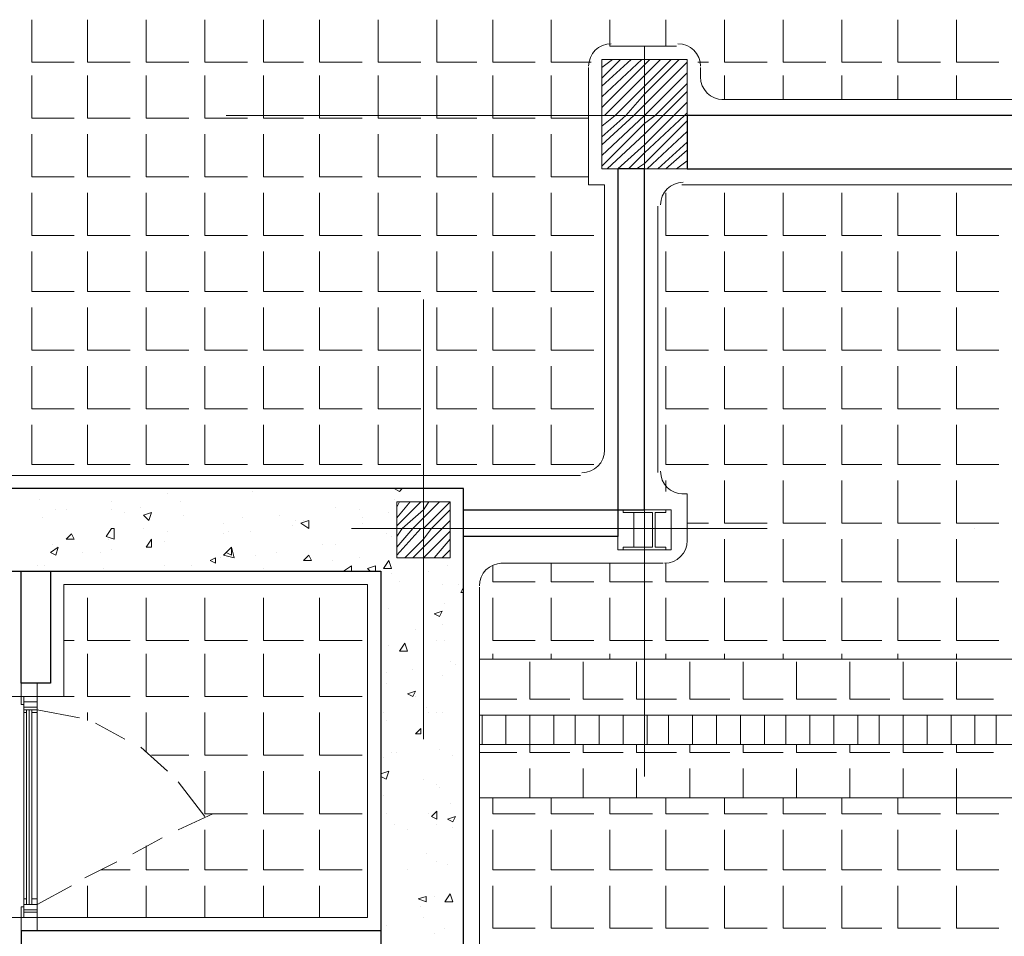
# Model space of a CAD drawing. Header units: metres. Extents: x 5.7 to 89.8, y 4 to 63.5.
# Tile 18 of 74: x 43 to 46.5, y 29.7 to 33.1. Entities that reach past the tile are written whole.
import ezdxf

# ---------------------------------------------------------------- set-up
doc = ezdxf.new("R2010")
doc.units = ezdxf.units.M
doc.header["$MEASUREMENT"] = 0
for name, color, linetype in [('PDF12_ax', 7, 'Continuous'), ('PDF12_column', 7, 'Continuous'), ('PDF12_hatch-plan', 7, 'Continuous'), ('PDF12_khatchin', 7, 'Continuous'), ('PDF12_Layer5', 7, 'Continuous'), ('PDF12_shear wall', 7, 'Continuous'), ('PDF12_wall', 7, 'Continuous'), ('PDF12_WIN', 7, 'Continuous')]:
    doc.layers.add(name, color=color, linetype=linetype)

msp = doc.modelspace()

# ---------------------------------------------------------------- linework, layer by layer
at = {"layer": 'PDF12_ax', "lineweight": 9}
for points in [[(43.7289, 32.7043), (45.2217, 32.7043)], [(45.9729, 32.7043), (45.9729, 32.7043)], [(45.241, 32.5695), (45.241, 32.5695)], [(44.4416, 32.0398), (44.4416, 30.4506)], [(45.241, 31.8183), (45.241, 30.3158)], [(43.4303, 31.2115), (43.4303, 31.2115)], [(44.1815, 31.2115), (45.684, 31.2115)], [(46.4352, 31.2115), (46.4352, 31.2115)]]:
    msp.add_lwpolyline(points, dxfattribs=at)
at = {"layer": 'PDF12_column', "lineweight": 18}
for points in [[(45.241, 32.9548), (45.241, 32.4539)], [(45.0869, 32.8777), (45.1254, 32.9066)], [(45.0869, 32.8392), (45.1543, 32.9066)], [(45.0869, 32.8103), (45.1928, 32.9066)], [(45.0869, 32.7718), (45.2313, 32.9066)], [(45.0869, 32.7332), (45.241, 32.8873), (45.2602, 32.9066)], [(45.0869, 32.7043), (45.0965, 32.7043), (45.241, 32.8488), (45.2987, 32.9066)], [(45.0869, 32.6658), (45.135, 32.7043), (45.241, 32.8103), (45.3373, 32.9066)], [(45.0869, 32.6273), (45.1735, 32.7043), (45.241, 32.7814), (45.3662, 32.9066)], [(45.0869, 32.5984), (45.2024, 32.7043), (45.241, 32.7429), (45.3951, 32.897)], [(45.0869, 32.5599), (45.241, 32.7043), (45.3951, 32.8584)], [(45.0869, 32.5214), (45.241, 32.6755), (45.2795, 32.7043), (45.3951, 32.8199)], [(45.1061, 32.5117), (45.241, 32.6369), (45.3084, 32.7043), (45.3951, 32.791)], [(45.1446, 32.5117), (45.241, 32.5984), (45.3469, 32.7043), (45.3951, 32.7525)], [(45.1832, 32.5117), (45.241, 32.5695), (45.3854, 32.7043), (45.3951, 32.714)], [(45.4432, 32.7043), (45.0387, 32.7043)], [(45.2121, 32.5117), (45.241, 32.531), (45.3951, 32.6851)], [(45.241, 32.7043), (45.241, 32.7043)], [(45.2506, 32.5117), (45.3951, 32.6466)], [(45.2891, 32.5117), (45.3951, 32.608)], [(45.318, 32.5117), (45.3951, 32.5791)], [(45.3565, 32.5117), (45.3951, 32.5406)], [(44.4416, 31.356), (44.4416, 31.0574)], [(44.3453, 31.2886), (44.3549, 31.3078)], [(44.3453, 31.25), (44.3934, 31.3078)], [(44.3453, 31.2211), (44.4319, 31.3078)], [(44.3453, 31.1826), (44.3645, 31.2115), (44.4416, 31.2789), (44.4608, 31.3078)], [(44.3453, 31.1441), (44.403, 31.2115), (44.4416, 31.25), (44.4994, 31.3078)], [(44.3453, 31.1152), (44.4319, 31.2115), (44.4416, 31.2115), (44.5379, 31.3078)], [(44.3741, 31.1056), (44.4416, 31.173), (44.4705, 31.2115), (44.5379, 31.2789)], [(44.586, 31.2115), (44.2875, 31.2115)], [(44.403, 31.1056), (44.4416, 31.1441), (44.509, 31.2115), (44.5379, 31.2404)], [(44.4416, 31.1056), (44.5379, 31.2019)], [(44.4801, 31.1056), (44.5379, 31.173)], [(44.509, 31.1056), (44.5379, 31.1345)]]:
    msp.add_lwpolyline(points, dxfattribs=at)
for points in [[(45.0869, 32.5117), (45.3951, 32.5117), (45.3951, 32.9066), (45.0869, 32.9066)], [(44.5379, 31.1056), (44.3453, 31.1056), (44.3453, 31.3078), (44.5379, 31.3078)], [(45.1446, 31.2789), (45.3373, 31.2789), (45.3373, 31.1345), (45.1446, 31.1345)], [(45.2024, 31.1441), (45.1639, 31.1441), (45.1639, 31.1345), (45.241, 31.1345), (45.241, 31.1441), (45.2024, 31.1441), (45.2024, 31.2693), (45.241, 31.2693), (45.241, 31.2789), (45.1639, 31.2789), (45.1639, 31.2693), (45.2024, 31.2693)], [(45.2699, 31.1441), (45.241, 31.1441), (45.241, 31.1345), (45.318, 31.1345), (45.318, 31.1441), (45.2795, 31.1441), (45.2795, 31.2693), (45.318, 31.2693), (45.318, 31.2789), (45.241, 31.2789), (45.241, 31.2693), (45.2699, 31.2693)]]:
    msp.add_lwpolyline(points, close=True, dxfattribs=at)
at = {"layer": 'PDF12_hatch-plan', "lineweight": 18}
for points in [[(43.0258, 33.0511), (43.0258, 32.897), (43.1799, 32.897)], [(43.228, 33.0511), (43.228, 32.897), (43.3821, 32.897)], [(43.4399, 33.0511), (43.4399, 32.897), (43.594, 32.897)], [(43.6518, 33.0511), (43.6518, 32.897), (43.8059, 32.897)], [(43.8637, 33.0511), (43.8637, 32.897), (44.0082, 32.897)], [(44.066, 33.0511), (44.066, 32.897), (44.22, 32.897)], [(44.2778, 33.0511), (44.2778, 32.897), (44.4319, 32.897)], [(44.4897, 33.0511), (44.4897, 32.897), (44.6342, 32.897)], [(44.692, 33.0511), (44.692, 32.897), (44.8461, 32.897)], [(44.9039, 33.0511), (44.9039, 32.897), (45.0483, 32.897)], [(45.1158, 32.9548), (45.1158, 33.0511)], [(45.318, 32.9548), (45.318, 33.0511)], [(45.5299, 33.0511), (45.5299, 32.897), (45.684, 32.897)], [(45.7418, 33.0511), (45.7418, 32.897), (45.8959, 32.897)], [(45.9537, 33.0511), (45.9537, 32.897), (46.0981, 32.897)], [(46.1559, 33.0511), (46.1559, 32.897), (46.31, 32.897)], [(46.3678, 33.0511), (46.3678, 32.897), (46.5219, 32.897)], [(45.4336, 32.897), (45.4721, 32.897)], [(43.0258, 32.8488), (43.0258, 32.7043), (43.0258, 32.6947), (43.1799, 32.6947)], [(43.228, 32.8488), (43.228, 32.7043), (43.228, 32.6947), (43.3821, 32.6947)], [(43.4399, 32.8488), (43.4399, 32.7043), (43.4399, 32.6947), (43.594, 32.6947)], [(43.6518, 32.8488), (43.6518, 32.7043), (43.6518, 32.6947), (43.8059, 32.6947)], [(43.8637, 32.8488), (43.8637, 32.7043), (43.8637, 32.6947), (44.0082, 32.6947)], [(44.066, 32.8488), (44.066, 32.7043), (44.066, 32.6947), (44.22, 32.6947)], [(44.2778, 32.8488), (44.2778, 32.7043), (44.2778, 32.6947), (44.4319, 32.6947)], [(44.4897, 32.8488), (44.4897, 32.7043), (44.4897, 32.6947), (44.6342, 32.6947)], [(44.692, 32.8488), (44.692, 32.7043), (44.692, 32.6947), (44.8461, 32.6947)], [(44.9039, 32.8488), (44.9039, 32.7043), (44.9039, 32.6947), (45.0387, 32.6947)], [(45.5299, 32.7621), (45.5299, 32.8488)], [(45.7418, 32.7621), (45.7418, 32.8488)], [(45.9537, 32.7621), (45.9537, 32.8488)], [(46.1559, 32.7621), (46.1559, 32.8488)], [(46.3678, 32.7621), (46.3678, 32.8488)], [(43.0258, 32.6369), (43.0258, 32.4828), (43.1799, 32.4828)], [(43.228, 32.6369), (43.228, 32.4828), (43.3821, 32.4828)], [(43.4399, 32.6369), (43.4399, 32.4828), (43.594, 32.4828)], [(43.6518, 32.6369), (43.6518, 32.4828), (43.8059, 32.4828)], [(43.8637, 32.6369), (43.8637, 32.4828), (44.0082, 32.4828)], [(44.066, 32.6369), (44.066, 32.4828), (44.22, 32.4828)], [(44.2778, 32.6369), (44.2778, 32.4828), (44.4319, 32.4828)], [(44.4897, 32.6369), (44.4897, 32.4828), (44.6342, 32.4828)], [(44.692, 32.6369), (44.692, 32.4828), (44.8461, 32.4828)], [(44.9039, 32.6369), (44.9039, 32.4828), (45.0387, 32.4828)], [(43.0258, 32.425), (43.0258, 32.2709), (43.1799, 32.2709)], [(43.228, 32.425), (43.228, 32.2709), (43.3821, 32.2709)], [(43.4399, 32.425), (43.4399, 32.2709), (43.594, 32.2709)], [(43.6518, 32.425), (43.6518, 32.2709), (43.8059, 32.2709)], [(43.8637, 32.425), (43.8637, 32.2709), (44.0082, 32.2709)], [(44.066, 32.425), (44.066, 32.2709), (44.22, 32.2709)], [(44.2778, 32.425), (44.2778, 32.2709), (44.4319, 32.2709)], [(44.4897, 32.425), (44.4897, 32.2709), (44.6342, 32.2709)], [(44.692, 32.425), (44.692, 32.2709), (44.8461, 32.2709)], [(44.9039, 32.425), (44.9039, 32.2709), (45.058, 32.2709)], [(45.318, 32.425), (45.318, 32.2709), (45.4721, 32.2709)], [(45.5299, 32.425), (45.5299, 32.2709), (45.684, 32.2709)], [(45.7418, 32.425), (45.7418, 32.2709), (45.8959, 32.2709)], [(45.9537, 32.425), (45.9537, 32.2709), (46.0981, 32.2709)], [(46.1559, 32.425), (46.1559, 32.2709), (46.31, 32.2709)], [(46.3678, 32.425), (46.3678, 32.2709), (46.5219, 32.2709)], [(43.0258, 32.2132), (43.0258, 32.0687), (43.1799, 32.0687)], [(43.228, 32.2132), (43.228, 32.0687), (43.3821, 32.0687)], [(43.4399, 32.2132), (43.4399, 32.0687), (43.594, 32.0687)], [(43.6518, 32.2132), (43.6518, 32.0687), (43.8059, 32.0687)], [(43.8637, 32.2132), (43.8637, 32.0687), (44.0082, 32.0687)], [(44.066, 32.2132), (44.066, 32.0687), (44.22, 32.0687)], [(44.2778, 32.2132), (44.2778, 32.0687), (44.4319, 32.0687)], [(44.4897, 32.2132), (44.4897, 32.0687), (44.6342, 32.0687)], [(44.692, 32.2132), (44.692, 32.0687), (44.8461, 32.0687)], [(44.9039, 32.2132), (44.9039, 32.0687), (45.058, 32.0687)], [(45.318, 32.2132), (45.318, 32.0687), (45.4721, 32.0687)], [(45.5299, 32.2132), (45.5299, 32.0687), (45.684, 32.0687)], [(45.7418, 32.2132), (45.7418, 32.0687), (45.8959, 32.0687)], [(45.9537, 32.2132), (45.9537, 32.0687), (46.0981, 32.0687)], [(46.1559, 32.2132), (46.1559, 32.0687), (46.31, 32.0687)], [(46.3678, 32.2132), (46.3678, 32.0687), (46.5219, 32.0687)], [(43.0258, 32.0109), (43.0258, 31.8568), (43.1799, 31.8568)], [(43.228, 32.0109), (43.228, 31.8568), (43.3821, 31.8568)], [(43.4399, 32.0109), (43.4399, 31.8568), (43.594, 31.8568)], [(43.6518, 32.0109), (43.6518, 31.8568), (43.8059, 31.8568)], [(43.8637, 32.0109), (43.8637, 31.8568), (44.0082, 31.8568)], [(44.066, 32.0109), (44.066, 31.8568), (44.22, 31.8568)], [(44.2778, 32.0109), (44.2778, 31.8568), (44.4319, 31.8568)], [(44.4897, 32.0109), (44.4897, 31.8568), (44.6342, 31.8568)], [(44.692, 32.0109), (44.692, 31.8568), (44.8461, 31.8568)], [(44.9039, 32.0109), (44.9039, 31.8568), (45.058, 31.8568)], [(45.318, 32.0109), (45.318, 31.8568), (45.4721, 31.8568)], [(45.5299, 32.0109), (45.5299, 31.8568), (45.684, 31.8568)], [(45.7418, 32.0109), (45.7418, 31.8568), (45.8959, 31.8568)], [(45.9537, 32.0109), (45.9537, 31.8568), (46.0981, 31.8568)], [(46.1559, 32.0109), (46.1559, 31.8568), (46.31, 31.8568)], [(46.3678, 32.0109), (46.3678, 31.8568), (46.5219, 31.8568)], [(43.0258, 31.799), (43.0258, 31.6449), (43.1799, 31.6449)], [(43.228, 31.799), (43.228, 31.6449), (43.3821, 31.6449)], [(43.4399, 31.799), (43.4399, 31.6449), (43.594, 31.6449)], [(43.6518, 31.799), (43.6518, 31.6449), (43.8059, 31.6449)], [(43.8637, 31.799), (43.8637, 31.6449), (44.0082, 31.6449)], [(44.066, 31.799), (44.066, 31.6449), (44.22, 31.6449)], [(44.2778, 31.799), (44.2778, 31.6449), (44.4319, 31.6449)], [(44.4897, 31.799), (44.4897, 31.6449), (44.6342, 31.6449)], [(44.692, 31.799), (44.692, 31.6449), (44.8461, 31.6449)], [(44.9039, 31.799), (44.9039, 31.6449), (45.058, 31.6449)], [(45.318, 31.799), (45.318, 31.6449), (45.4721, 31.6449)], [(45.5299, 31.799), (45.5299, 31.6449), (45.684, 31.6449)], [(45.7418, 31.799), (45.7418, 31.6449), (45.8959, 31.6449)], [(45.9537, 31.799), (45.9537, 31.6449), (46.0981, 31.6449)], [(46.1559, 31.799), (46.1559, 31.6449), (46.31, 31.6449)], [(46.3678, 31.799), (46.3678, 31.6449), (46.5219, 31.6449)], [(43.0258, 31.5871), (43.0258, 31.4427), (43.1799, 31.4427)], [(43.228, 31.5871), (43.228, 31.4427), (43.3821, 31.4427)], [(43.4399, 31.5871), (43.4399, 31.4427), (43.594, 31.4427)], [(43.6518, 31.5871), (43.6518, 31.4427), (43.8059, 31.4427)], [(43.8637, 31.5871), (43.8637, 31.4427), (44.0082, 31.4427)], [(44.066, 31.5871), (44.066, 31.4427), (44.22, 31.4427)], [(44.2778, 31.5871), (44.2778, 31.4427), (44.4319, 31.4427)], [(44.4897, 31.5871), (44.4897, 31.4427), (44.6342, 31.4427)], [(44.692, 31.5871), (44.692, 31.4427), (44.8461, 31.4427)], [(44.9039, 31.5871), (44.9039, 31.4427), (45.058, 31.4427)], [(45.318, 31.5871), (45.318, 31.4427), (45.4721, 31.4427)], [(45.5299, 31.5871), (45.5299, 31.4427), (45.684, 31.4427)], [(45.7418, 31.5871), (45.7418, 31.4427), (45.8959, 31.4427)], [(45.9537, 31.5871), (45.9537, 31.4427), (46.0981, 31.4427)], [(46.1559, 31.5871), (46.1559, 31.4427), (46.31, 31.4427)], [(46.3678, 31.5871), (46.3678, 31.4427), (46.5219, 31.4427)], [(44.3645, 31.356), (44.3549, 31.3463), (44.3356, 31.356), (44.3453, 31.356)], [(45.318, 31.3463), (45.318, 31.3849)], [(45.5299, 31.3849), (45.5299, 31.2308), (45.684, 31.2308)], [(45.7418, 31.3849), (45.7418, 31.2308), (45.8959, 31.2308)], [(45.9537, 31.3849), (45.9537, 31.2308), (46.0981, 31.2308)], [(46.1559, 31.3849), (46.1559, 31.2308), (46.31, 31.2308)], [(46.3678, 31.3849), (46.3678, 31.2308), (46.5219, 31.2308)], [(43.0547, 31.3175), (43.0547, 31.3175)], [(43.517, 31.3367), (43.517, 31.3367)], [(43.8252, 31.3463), (43.8252, 31.3463)], [(44.3356, 31.3175), (44.3356, 31.3175)], [(43.3147, 31.3078), (43.3147, 31.3078)], [(43.4207, 31.2886), (43.4207, 31.2886)], [(43.5651, 31.3078), (43.5651, 31.3078)], [(44.1237, 31.2886), (44.1237, 31.2886)], [(43.0643, 31.25), (43.0643, 31.25)], [(43.1125, 31.2789), (43.1125, 31.2789)], [(43.151, 31.2789), (43.151, 31.2789)], [(43.3147, 31.2789), (43.3147, 31.2789)], [(43.3629, 31.2693), (43.3629, 31.2693)], [(43.5748, 31.2597), (43.5748, 31.2597)], [(43.7866, 31.25), (43.7866, 31.25)], [(43.9215, 31.2597), (43.9215, 31.2597)], [(44.2104, 31.2789), (44.2104, 31.2789)], [(44.22, 31.25), (44.22, 31.25)], [(44.3164, 31.2693), (44.3164, 31.2693)], [(43.7192, 31.2308), (43.7192, 31.2308)], [(43.9696, 31.2211), (43.9696, 31.2211)], [(43.9793, 31.2404), (43.9793, 31.2404)], [(44.0082, 31.2404), (44.0082, 31.2404)], [(44.22, 31.2308), (44.22, 31.2308)], [(45.3951, 31.2308), (45.4721, 31.2308)], [(43.517, 31.2019), (43.517, 31.2019)], [(43.7192, 31.1922), (43.7192, 31.1922)], [(43.7385, 31.2019), (43.7385, 31.2019)], [(43.8155, 31.2019), (43.8155, 31.2019)], [(44.3067, 31.1922), (44.3067, 31.1922)], [(44.326, 31.1826), (44.326, 31.1826)], [(43.1028, 31.1537), (43.1028, 31.1537)], [(43.3051, 31.173), (43.3051, 31.173)], [(43.4592, 31.1537), (43.4592, 31.1537)], [(43.5073, 31.1634), (43.5073, 31.1634)], [(44.0756, 31.1537), (44.0756, 31.1537)], [(44.1237, 31.1537), (44.1237, 31.1537)], [(45.5299, 31.173), (45.5299, 31.0189), (45.684, 31.0189)], [(45.7418, 31.173), (45.7418, 31.0189), (45.8959, 31.0189)], [(45.9537, 31.173), (45.9537, 31.0189), (46.0981, 31.0189)], [(46.1559, 31.173), (46.1559, 31.0189), (46.31, 31.0189)], [(46.3678, 31.173), (46.3678, 31.0189), (46.5219, 31.0189)], [(43.2088, 31.1248), (43.2088, 31.1248)], [(43.2762, 31.1248), (43.2762, 31.1248)], [(43.3147, 31.1345), (43.3147, 31.1345)], [(43.7096, 31.1056), (43.7096, 31.1056)], [(43.8348, 31.1152), (43.8348, 31.1152)], [(43.9119, 31.1248), (43.9119, 31.1248)], [(44.2104, 31.1056), (44.2104, 31.1056)], [(43.045, 31.0767), (43.045, 31.0767)], [(43.0739, 31.0767), (43.0739, 31.0767)], [(43.5073, 31.0767), (43.5073, 31.0767)], [(43.6037, 31.0767), (43.6037, 31.0767)], [(44.1141, 31.0959), (44.1141, 31.0959)], [(44.1526, 31.0574), (44.1815, 31.0767), (44.1815, 31.0574)], [(44.2489, 31.0574), (44.2393, 31.067), (44.2682, 31.0767), (44.2682, 31.0574)], [(44.5282, 31.0767), (44.5282, 31.0767)], [(44.692, 31.0767), (44.692, 31.0189), (44.8461, 31.0189)], [(44.9039, 31.0863), (44.9039, 31.0189), (45.058, 31.0189)], [(45.1158, 31.0863), (45.1158, 31.0189), (45.241, 31.0189), (45.2699, 31.0189)], [(45.318, 31.0863), (45.318, 31.0189), (45.4721, 31.0189)], [(43.2858, 31.067), (43.2858, 31.067)], [(43.8637, 31.067), (43.8637, 31.067)], [(44.326, 31.0478), (44.326, 31.0478)], [(44.4608, 31.0574), (44.4608, 31.0574)], [(44.586, 31.0478), (44.586, 31.0478)], [(44.586, 31.0478), (44.586, 31.0478)], [(44.3549, 31.0189), (44.3549, 31.0189)], [(44.509, 31.0093), (44.509, 31.0093)], [(44.5668, 31.0093), (44.5668, 31.0093)], [(44.586, 30.9804), (44.5764, 30.9804), (44.586, 30.9996)], [(43.228, 30.9611), (43.228, 30.807), (43.3821, 30.807)], [(43.4399, 30.9611), (43.4399, 30.807), (43.594, 30.807)], [(43.6518, 30.9611), (43.6518, 30.807), (43.8059, 30.807)], [(43.8637, 30.9611), (43.8637, 30.807), (44.0082, 30.807)], [(44.066, 30.9611), (44.066, 30.807), (44.22, 30.807)], [(44.4416, 30.9611), (44.4416, 30.9611)], [(44.692, 30.9611), (44.692, 30.807), (44.8461, 30.807)], [(44.9039, 30.9611), (44.9039, 30.807), (45.058, 30.807)], [(45.1158, 30.9611), (45.1158, 30.807), (45.241, 30.807), (45.2699, 30.807)], [(45.318, 30.9611), (45.318, 30.807), (45.4721, 30.807)], [(45.5299, 30.9611), (45.5299, 30.807), (45.684, 30.807)], [(45.7418, 30.9611), (45.7418, 30.807), (45.8959, 30.807)], [(45.9537, 30.9611), (45.9537, 30.807), (46.0981, 30.807)], [(46.1559, 30.9611), (46.1559, 30.807), (46.31, 30.807)], [(46.3678, 30.9611), (46.3678, 30.807), (46.5219, 30.807)], [(44.5186, 30.9418), (44.5186, 30.9418)], [(44.3164, 30.9226), (44.3164, 30.9226)], [(44.509, 30.8648), (44.509, 30.8648)], [(44.4127, 30.8455), (44.4127, 30.8455)], [(43.1414, 30.807), (43.1799, 30.807)], [(44.3164, 30.7877), (44.3164, 30.7877)], [(44.4416, 30.8166), (44.4416, 30.8166)], [(44.4897, 30.807), (44.4897, 30.807)], [(44.5186, 30.807), (44.5186, 30.807)], [(43.228, 30.7588), (43.228, 30.6047), (43.3821, 30.6047)], [(43.4399, 30.7588), (43.4399, 30.6047), (43.594, 30.6047)], [(43.6518, 30.7588), (43.6518, 30.6047), (43.8059, 30.6047)], [(43.8637, 30.7588), (43.8637, 30.6047), (44.0082, 30.6047)], [(44.066, 30.7588), (44.066, 30.6047), (44.22, 30.6047)], [(44.692, 30.7396), (44.692, 30.7588)], [(44.9039, 30.7396), (44.9039, 30.7588)], [(45.1158, 30.7396), (45.1158, 30.7588)], [(45.318, 30.7396), (45.318, 30.7588)], [(45.5299, 30.7396), (45.5299, 30.7588)], [(45.7418, 30.7396), (45.7418, 30.7588)], [(45.9537, 30.7396), (45.9537, 30.7588)], [(46.1559, 30.7396), (46.1559, 30.7588)], [(46.3678, 30.7396), (46.3678, 30.7588)], [(44.5379, 30.7299), (44.5379, 30.7299)], [(44.5571, 30.7203), (44.5571, 30.7203)], [(44.6438, 30.7396), (53.1867, 30.7396)], [(44.8268, 30.7299), (44.8268, 30.5951), (44.9713, 30.5951)], [(45.0194, 30.7299), (45.0194, 30.5951), (45.1639, 30.5951)], [(45.2121, 30.7299), (45.2121, 30.5951), (45.241, 30.5951), (45.3565, 30.5951)], [(45.4047, 30.7299), (45.4047, 30.5951), (45.5492, 30.5951)], [(45.5973, 30.7299), (45.5973, 30.5951), (45.7418, 30.5951)], [(45.7899, 30.7299), (45.7899, 30.5951), (45.9344, 30.5951)], [(45.9826, 30.7299), (45.9826, 30.5951), (46.127, 30.5951)], [(46.1752, 30.7299), (46.1752, 30.5951), (46.3197, 30.5951)], [(46.3678, 30.7299), (46.3678, 30.5951), (46.5026, 30.5951)], [(44.3067, 30.6914), (44.3067, 30.6914)], [(44.3067, 30.6914), (44.3067, 30.6914)], [(44.403, 30.7011), (44.403, 30.7011)], [(44.509, 30.6818), (44.509, 30.6818)], [(44.3067, 30.6529), (44.3067, 30.6529)], [(43.045, 30.6047), (43.1799, 30.6047)], [(44.4127, 30.6047), (44.4127, 30.6047)], [(44.6438, 30.5951), (44.7787, 30.5951)], [(43.228, 30.5181), (43.228, 30.547)], [(43.4399, 30.4025), (43.4399, 30.547)], [(43.6518, 30.547), (43.6518, 30.3929), (43.8059, 30.3929)], [(43.8637, 30.547), (43.8637, 30.3929), (44.0082, 30.3929)], [(44.066, 30.547), (44.066, 30.3929), (44.22, 30.3929)], [(44.2971, 30.547), (44.2971, 30.547)], [(44.4512, 30.5662), (44.4512, 30.5662)], [(44.4608, 30.547), (44.4608, 30.547)], [(44.4897, 30.547), (44.4897, 30.547)], [(44.509, 30.547), (44.509, 30.547)], [(44.6535, 30.4314), (44.6535, 30.5373)], [(44.7401, 30.4314), (44.7401, 30.5373)], [(44.8268, 30.5373), (44.8268, 30.4314), (44.8268, 30.4025), (44.9713, 30.4025)], [(44.8268, 30.5373), (44.8268, 30.5373)], [(44.9135, 30.4314), (44.9135, 30.5373)], [(44.9905, 30.4314), (44.9905, 30.5373)], [(45.0194, 30.5373), (45.0194, 30.5373)], [(45.0772, 30.4314), (45.0772, 30.5373)], [(45.1639, 30.4314), (45.1639, 30.5373)], [(45.2121, 30.5373), (45.2121, 30.5373)], [(45.2506, 30.4314), (45.2506, 30.5373)], [(45.3276, 30.4314), (45.3276, 30.5373)], [(45.4047, 30.5373), (45.4047, 30.5373)], [(45.4143, 30.4314), (45.4143, 30.5373)], [(45.501, 30.4314), (45.501, 30.5373)], [(45.5877, 30.4314), (45.5877, 30.5373)], [(45.5973, 30.5373), (45.5973, 30.5373)], [(45.6744, 30.4314), (45.6744, 30.5373)], [(45.7514, 30.4314), (45.7514, 30.5373)], [(45.7899, 30.5373), (45.7899, 30.5373)], [(45.8381, 30.4314), (45.8381, 30.5373)], [(45.9248, 30.4314), (45.9248, 30.5373)], [(45.9826, 30.5373), (45.9826, 30.5373)], [(46.0115, 30.4314), (46.0115, 30.5373)], [(46.0885, 30.4314), (46.0885, 30.5373)], [(46.1752, 30.5373), (46.1752, 30.4314), (46.1752, 30.4025), (46.3197, 30.4025)], [(46.1752, 30.5373), (46.1752, 30.5373)], [(46.2619, 30.4314), (46.2619, 30.5373)], [(46.3485, 30.4314), (46.3485, 30.5373)], [(46.3678, 30.5373), (46.3678, 30.5373)], [(46.4352, 30.4314), (46.4352, 30.5373)], [(46.5123, 30.4314), (46.5123, 30.5373)], [(44.3067, 30.5181), (44.3067, 30.5181)], [(45.0194, 30.4314), (45.0194, 30.4025), (45.1639, 30.4025)], [(45.2121, 30.4314), (45.2121, 30.4025), (45.241, 30.4025), (45.3565, 30.4025)], [(45.4047, 30.4314), (45.4047, 30.4025), (45.5492, 30.4025)], [(45.5973, 30.4314), (45.5973, 30.4025), (45.7418, 30.4025)], [(45.7899, 30.4314), (45.7899, 30.4025), (45.9344, 30.4025)], [(45.9826, 30.4314), (45.9826, 30.4025), (46.127, 30.4025)], [(46.3678, 30.4314), (46.3678, 30.4025), (46.5026, 30.4025)], [(43.4592, 30.3929), (43.594, 30.3929)], [(44.326, 30.4025), (44.326, 30.4025)], [(44.3453, 30.4025), (44.3453, 30.4025)], [(44.4994, 30.4121), (44.4994, 30.4121)], [(44.5475, 30.3929), (44.5475, 30.3929)], [(44.6438, 30.4025), (44.7787, 30.4025)], [(44.2971, 30.3832), (44.2971, 30.3832)], [(43.6518, 30.3351), (43.6518, 30.181), (43.8059, 30.181)], [(43.8637, 30.3351), (43.8637, 30.181), (44.0082, 30.181)], [(44.066, 30.3351), (44.066, 30.181), (44.22, 30.181)], [(44.2875, 30.3254), (44.3164, 30.3351), (44.3067, 30.3062), (44.2875, 30.3158)], [(44.8268, 30.2388), (44.8268, 30.3447)], [(45.0194, 30.2388), (45.0194, 30.3447)], [(45.2121, 30.2388), (45.2121, 30.3447)], [(45.4047, 30.2388), (45.4047, 30.3447)], [(45.5973, 30.2388), (45.5973, 30.3447)], [(45.7899, 30.2388), (45.7899, 30.3447)], [(45.9826, 30.2388), (45.9826, 30.3447)], [(46.1752, 30.2388), (46.1752, 30.3447)], [(46.3678, 30.3447), (46.3678, 30.2388), (46.3678, 30.181), (46.5219, 30.181)], [(44.4416, 30.3062), (44.4416, 30.3062)], [(44.4897, 30.2869), (44.4897, 30.2869)], [(44.4994, 30.2773), (44.4994, 30.2773)], [(44.2971, 30.2484), (44.2971, 30.2484)], [(44.5379, 30.2195), (44.5379, 30.2195)], [(44.6438, 30.2388), (53.1867, 30.2388)], [(44.692, 30.2388), (44.692, 30.181), (44.8461, 30.181)], [(44.9039, 30.2388), (44.9039, 30.181), (45.058, 30.181)], [(45.1158, 30.2388), (45.1158, 30.181), (45.241, 30.181), (45.2699, 30.181)], [(45.318, 30.2388), (45.318, 30.181), (45.4721, 30.181)], [(45.5299, 30.2388), (45.5299, 30.181), (45.684, 30.181)], [(45.7418, 30.2388), (45.7418, 30.181), (45.8959, 30.181)], [(45.9537, 30.2388), (45.9537, 30.181), (46.0981, 30.181)], [(46.1559, 30.2388), (46.1559, 30.181), (46.31, 30.181)], [(44.3067, 30.181), (44.3067, 30.181)], [(44.4608, 30.181), (44.4608, 30.181)], [(44.3356, 30.1424), (44.3356, 30.1424)], [(44.4897, 30.1424), (44.4897, 30.1424)], [(44.4897, 30.1424), (44.4897, 30.1424)], [(43.6518, 30.1232), (43.6518, 29.9787), (43.8059, 29.9787)], [(43.8637, 30.1232), (43.8637, 29.9787), (44.0082, 29.9787)], [(44.066, 30.1232), (44.066, 29.9787), (44.22, 29.9787)], [(44.3838, 30.1232), (44.3838, 30.1232)], [(44.5475, 30.1328), (44.5475, 30.1328)], [(44.692, 30.1232), (44.692, 29.9787), (44.8461, 29.9787)], [(44.9039, 30.1232), (44.9039, 29.9787), (45.058, 29.9787)], [(45.1158, 30.1232), (45.1158, 29.9787), (45.241, 29.9787), (45.2699, 29.9787)], [(45.318, 30.1232), (45.318, 29.9787), (45.4721, 29.9787)], [(45.5299, 30.1232), (45.5299, 29.9787), (45.684, 29.9787)], [(45.7418, 30.1232), (45.7418, 29.9787), (45.8959, 29.9787)], [(45.9537, 30.1232), (45.9537, 29.9787), (46.0981, 29.9787)], [(46.1559, 30.1232), (46.1559, 29.9787), (46.31, 29.9787)], [(46.3678, 30.1232), (46.3678, 29.9787), (46.5219, 29.9787)], [(43.4399, 30.0654), (43.4399, 29.9787), (43.594, 29.9787)], [(44.4512, 30.0365), (44.4512, 30.0365)], [(44.4897, 30.0076), (44.4897, 30.0076)], [(43.2762, 29.9787), (43.3821, 29.9787)], [(44.3838, 29.9787), (44.3838, 29.9787)], [(44.3838, 29.9787), (44.3838, 29.9787)], [(44.5282, 29.998), (44.5282, 29.998)], [(43.228, 29.8054), (43.228, 29.9209)], [(43.4399, 29.8054), (43.4399, 29.9209)], [(43.6518, 29.8054), (43.6518, 29.9209)], [(43.8637, 29.8054), (43.8637, 29.9209)], [(44.066, 29.8054), (44.066, 29.9209)], [(44.692, 29.9209), (44.692, 29.7668), (44.8461, 29.7668)], [(44.9039, 29.9209), (44.9039, 29.7668), (45.058, 29.7668)], [(45.1158, 29.9209), (45.1158, 29.7668), (45.241, 29.7668), (45.2699, 29.7668)], [(45.318, 29.9209), (45.318, 29.7668), (45.4721, 29.7668)], [(45.5299, 29.9209), (45.5299, 29.7668), (45.684, 29.7668)], [(45.7418, 29.9209), (45.7418, 29.7668), (45.8959, 29.7668)], [(45.9537, 29.9209), (45.9537, 29.7668), (46.0981, 29.7668)], [(46.1559, 29.9209), (46.1559, 29.7668), (46.31, 29.7668)], [(46.3678, 29.9209), (46.3678, 29.7668), (46.5219, 29.7668)], [(44.4801, 29.8824), (44.4801, 29.8824)], [(44.4319, 29.8439), (44.4319, 29.8439)], [(44.4416, 29.8054), (44.4416, 29.8054)], [(44.3067, 29.7765), (44.3067, 29.7765)], [(44.5186, 29.7668), (44.5186, 29.7668)], [(44.4801, 29.7476), (44.4801, 29.7476)]]:
    msp.add_lwpolyline(points, dxfattribs=at)
for points in [[(43.4592, 31.2693), (43.4496, 31.2404), (43.4303, 31.2597)], [(43.3243, 31.173), (43.2955, 31.1826), (43.3147, 31.2115), (43.3243, 31.2115)], [(44.0274, 31.2404), (44.0274, 31.2115), (43.9985, 31.2308)], [(43.1702, 31.1922), (43.1799, 31.173), (43.151, 31.173)], [(43.1221, 31.1441), (43.1125, 31.1152), (43.0932, 31.1248)], [(43.4592, 31.173), (43.4592, 31.1441), (43.4399, 31.1441)], [(43.7578, 31.1056), (43.7192, 31.1152), (43.7481, 31.1441)], [(43.7481, 31.1441), (43.7481, 31.1152), (43.7289, 31.1248)], [(43.6903, 31.1056), (43.6903, 31.0863), (43.6711, 31.0959)], [(44.0274, 31.1152), (44.0371, 31.0959), (44.0082, 31.0959)], [(44.3164, 31.0959), (44.326, 31.067), (44.2971, 31.067)], [(44.509, 30.9129), (44.4994, 30.8937), (44.4801, 30.9033)], [(44.3741, 30.7974), (44.3838, 30.7685), (44.3549, 30.7685)], [(44.4127, 30.624), (44.403, 30.6047), (44.3838, 30.6144)], [(47.3598, 30.5373), (47.3598, 30.4314), (44.6438, 30.4314), (44.6438, 30.5373)], [(44.4319, 30.4892), (44.4319, 30.4699), (44.4127, 30.4699)], [(44.4897, 30.1906), (44.4897, 30.1617), (44.4705, 30.1713)], [(44.5571, 30.1713), (44.5475, 30.1521), (44.5282, 30.1617)], [(44.4512, 29.8824), (44.4512, 29.8631), (44.4223, 29.8728)], [(44.5379, 29.892), (44.5475, 29.8631), (44.5186, 29.8631)]]:
    msp.add_lwpolyline(points, close=True, dxfattribs=at)
at = {"layer": 'PDF12_khatchin', "lineweight": 18}
for points in [[(43.045, 30.5566), (43.1991, 30.5277)], [(43.2569, 30.5084), (43.3629, 30.4506)], [(43.4207, 30.4218), (43.517, 30.3351)], [(43.5555, 30.2965), (43.6518, 30.1713)], [(43.5555, 30.1232), (43.6807, 30.181)], [(43.3918, 30.0365), (43.4977, 30.0943)], [(43.2184, 29.9498), (43.334, 30.0076)], [(43.045, 29.8535), (43.1702, 29.9209)]]:
    msp.add_lwpolyline(points, dxfattribs=at)
at = {"layer": 'PDF12_Layer5', "lineweight": 13}
for points in [[(45.1158, 32.9548), (45.3565, 32.9548)], [(45.0387, 32.8777), (45.0387, 32.4539), (45.0965, 32.4539), (45.0965, 31.4908)], [(45.4432, 32.8392), (45.4432, 32.8777)], [(45.5203, 32.7621), (50.9619, 32.7621)], [(45.3758, 32.4539), (53.1096, 32.4539)], [(45.2891, 32.3769), (45.2891, 31.4138)], [(45.0098, 31.4041), (42.602, 31.4041)], [(45.3758, 31.3367), (45.3951, 31.3367), (45.3951, 31.1634)], [(44.7209, 31.0863), (45.3084, 31.0863)], [(39.8379, 31.0574), (40.9358, 31.0574), (40.9358, 30.6047), (41.1381, 30.6047), (41.1381, 31.0574), (42.525, 31.0574), (42.525, 31.0093), (42.9391, 31.0093), (42.9391, 30.6047), (43.1414, 30.6047), (43.1414, 31.0093), (44.2393, 31.0093), (44.2393, 29.8054), (42.9391, 29.8054), (42.9391, 29.6031), (44.2393, 29.6031), (44.2393, 29.1601), (44.4416, 29.1601), (44.4416, 28.457), (43.1414, 28.457)], [(44.6438, 28.3318), (44.6438, 30.9996)]]:
    msp.add_lwpolyline(points, dxfattribs=at)
for centre, start, end in [((45.1206, 32.8825), 90, 180), ((45.3613, 32.8825), 0.0055, 90), ((45.5251, 32.844), 180, 270), ((45.3806, 32.3817), 90, 180), ((45.0146, 31.4956), 270, 360), ((45.3806, 31.4186), 180, 270), ((45.3132, 31.1682), 270, 360), ((44.7257, 31.0044), 90, 180)]:
    msp.add_arc(centre, 0.0819, start, end, dxfattribs=at)
at = {"layer": 'PDF12_shear wall', "lineweight": 30}
msp.add_lwpolyline([(44.586, 31.356), (42.5731, 31.356), (42.5731, 31.0574), (44.2875, 31.0574), (44.2875, 29.2082), (44.586, 29.2082)], close=True, dxfattribs=at)
at = {"layer": 'PDF12_wall', "lineweight": 30}
msp.add_lwpolyline([(45.3951, 32.5117), (51.0871, 32.5117), (51.0871, 32.7043), (45.3951, 32.7043)], close=True, dxfattribs=at)
for points in [[(44.586, 31.2789), (45.241, 31.2789), (45.241, 32.5117), (45.1446, 32.5117), (45.1446, 31.1826), (44.586, 31.1826)], [(43.0932, 31.0574), (43.0932, 30.6529), (42.9873, 30.6529), (42.9873, 31.0574)], [(44.2875, 29.7572), (42.9873, 29.7572), (42.9873, 29.6609), (44.2875, 29.6609)]]:
    msp.add_lwpolyline(points, dxfattribs=at)
at = {"layer": 'PDF12_WIN', "lineweight": 18}
for points in [[(43.045, 30.6047), (43.045, 30.6529), (42.9873, 30.6529), (42.9873, 30.6047)], [(42.9873, 30.5758), (42.9969, 30.5758), (42.9969, 30.6047), (42.9873, 30.6047)], [(43.045, 30.5855), (43.045, 30.6047), (42.9969, 30.6047), (42.9969, 30.5855), (42.9969, 30.5662), (43.045, 30.5662), (43.045, 30.5855), (42.9969, 30.5855)], [(42.9969, 30.6047), (43.045, 30.6047), (43.045, 30.5855), (42.9969, 30.5855)], [(43.0065, 30.547), (43.0065, 30.5566), (42.9969, 30.5566), (43.045, 30.5566), (43.045, 30.5855), (42.9969, 30.5855), (42.9969, 30.5566), (42.9969, 30.547)], [(42.9969, 30.547), (43.0065, 30.547), (43.0065, 30.5566), (42.9969, 30.5566)], [(43.045, 30.547), (43.0258, 30.547), (43.0258, 30.5566), (43.045, 30.5566)], [(43.0258, 30.547), (43.045, 30.547), (43.045, 30.5566), (43.0258, 30.5566)], [(42.9969, 29.8535), (42.9969, 29.8728), (43.0065, 29.8728), (43.0065, 29.8535)], [(43.0065, 29.8728), (42.9969, 29.8728), (42.9969, 29.8535), (43.0065, 29.8535)], [(43.045, 29.8535), (43.045, 29.8728), (43.0258, 29.8728), (43.0258, 29.8535)], [(43.0258, 29.8728), (43.045, 29.8728), (43.045, 29.8535), (43.0258, 29.8535)], [(42.9873, 29.8439), (42.9969, 29.8439), (42.9969, 29.8054), (42.9873, 29.8054)], [(43.045, 29.8342), (42.9969, 29.8342), (42.9969, 29.8535), (43.045, 29.8535)], [(42.9969, 29.8535), (43.045, 29.8535), (43.045, 29.8342), (42.9969, 29.8342)], [(42.9969, 29.8246), (42.9969, 29.8054), (43.045, 29.8054), (43.045, 29.8246)], [(43.045, 29.7572), (43.045, 29.8054), (42.9873, 29.8054), (42.9873, 29.7572)]]:
    msp.add_lwpolyline(points, close=True, dxfattribs=at)
for points in [[(43.045, 30.5758), (43.045, 30.6047), (43.045, 30.5758)], [(42.9969, 29.8728), (42.9969, 30.547)], [(43.0065, 29.8728), (43.0065, 30.547)], [(43.0161, 30.5566), (43.0161, 29.8535), (43.0161, 30.5566), (43.0161, 29.8535)], [(43.0258, 29.8728), (43.0258, 30.547)], [(43.045, 29.8728), (43.045, 30.547)], [(43.045, 29.8054), (43.045, 29.8439), (43.045, 29.8342), (42.9969, 29.8342), (42.9969, 29.8054), (43.045, 29.8054), (43.045, 29.8342)], [(43.045, 29.8535), (43.045, 29.8535)], [(43.045, 29.8246), (43.045, 29.8246)]]:
    msp.add_lwpolyline(points, dxfattribs=at)

doc.saveas('drawing.dxf')
